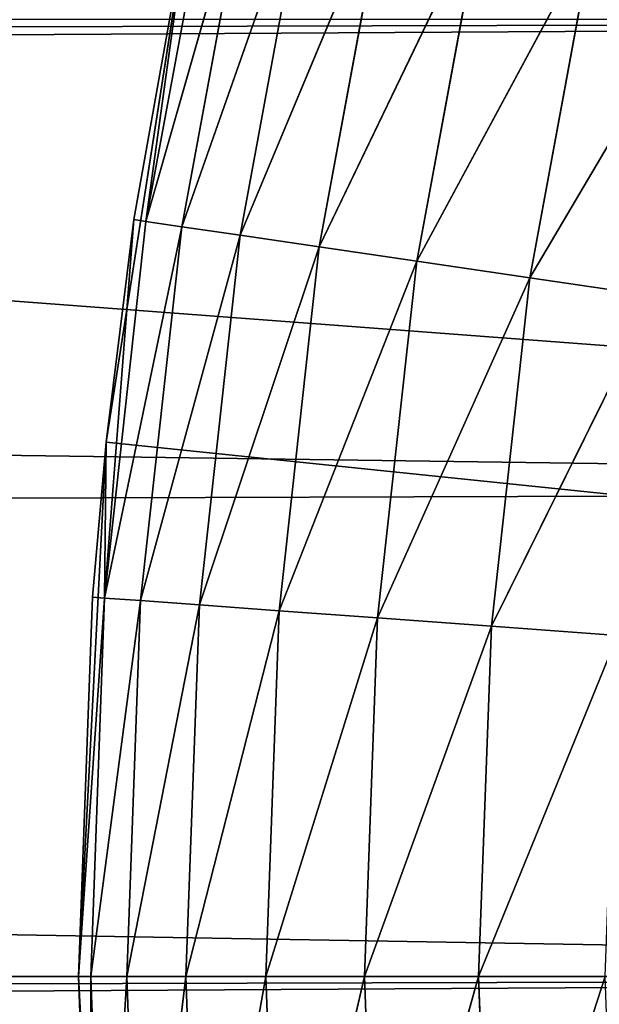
# Model space of a CAD drawing. Header units: centimetres. Extents: x 0.1 to 28.1, y 0.1 to 9.9.
# Tile 214 of 256: x 23.987 to 24.0594, y 8.0043 to 8.1274. Entities that reach past the tile are written whole.
import ezdxf

# ---------------------------------------------------------------- set-up
doc = ezdxf.new("R2010")
doc.units = ezdxf.units.CM
doc.header["$LTSCALE"] = 2.54
doc.layers.get('0').update_dxf_attribs({"true_color": 0xff5454})

# ---------------------------------------------------------------- blocks, each defined once
blk = doc.blocks.new('P__ka na papier toaletowy COVUU.STL')
at = {"color": 0}
for p, q in [((24.29969, 8.06855, 22.15), (0.64437, 9.85778, 22.15)), ((24.29969, 8.06855, 22.15), (0.64437, 9.85778, 22.15)), ((24.29437, 8.00778, 22.15), (3.64437, 8.35778, 22.15)), ((24.29437, 8.00778, 22.15), (3.64437, 8.35778, 22.15)), ((24.29969, 8.06855, 22.15), (3.64437, 8.35778, 22.15)), ((24.29969, 8.06855, 22.15), (3.64437, 8.35778, 22.15)), ((24.0028, 8.1022, 22.56736), (24.0114, 8.14878, 22.56736)), ((24.0028, 8.1022, 22.56736), (24.0114, 8.14878, 22.56736)), ((24.0028, 8.1022, 22.56736), (24.01581, 8.14779, 22.5842)), ((24.0028, 8.1022, 22.56736), (24.01581, 8.14779, 22.5842)), ((24.00726, 8.10154, 22.5842), (24.01581, 8.14779, 22.5842)), ((24.00726, 8.10154, 22.5842), (24.01581, 8.14779, 22.5842)), ((24.00726, 8.10154, 22.5842), (24.023, 8.14619, 22.6)), ((24.00726, 8.10154, 22.5842), (24.023, 8.14619, 22.6)), ((24.01455, 8.10047, 22.6), (24.023, 8.14619, 22.6)), ((24.01455, 8.10047, 22.6), (24.023, 8.14619, 22.6)), ((24.01455, 8.10047, 22.6), (24.03276, 8.14402, 22.61428)), ((24.01455, 8.10047, 22.6), (24.03276, 8.14402, 22.61428)), ((24.02444, 8.09901, 22.61428), (24.03276, 8.14402, 22.61428)), ((24.02444, 8.09901, 22.61428), (24.03276, 8.14402, 22.61428)), ((24.00811, 8.14073, 22.15), (23.99782, 8.07461, 22.15)), ((24.00811, 8.14073, 22.15), (23.99782, 8.07461, 22.15)), ((24.0013, 8.10242, 22.55), (24.00811, 8.14073, 22.15)), ((24.0013, 8.10242, 22.55), (24.00811, 8.14073, 22.15)), ((24.0013, 8.10242, 22.55), (24.00811, 8.14073, 22.55)), ((24.0013, 8.10242, 22.55), (24.00811, 8.14073, 22.55)), ((24.0028, 8.1022, 22.56736), (24.00811, 8.14073, 22.55)), ((24.0028, 8.1022, 22.56736), (24.00811, 8.14073, 22.55)), ((24.02444, 8.09901, 22.61428), (24.04479, 8.14134, 22.62661)), ((24.02444, 8.09901, 22.61428), (24.04479, 8.14134, 22.62661)), ((24.03664, 8.09722, 22.62661), (24.04479, 8.14134, 22.62661)), ((24.03664, 8.09722, 22.62661), (24.04479, 8.14134, 22.62661)), ((24.03664, 8.09722, 22.62661), (24.05872, 8.13823, 22.6366)), ((24.03664, 8.09722, 22.62661), (24.05872, 8.13823, 22.6366)), ((24.05076, 8.09514, 22.6366), (24.05872, 8.13823, 22.6366)), ((24.05076, 8.09514, 22.6366), (24.05872, 8.13823, 22.6366)), ((24.05076, 8.09514, 22.6366), (24.07415, 8.1348, 22.64397)), ((24.05076, 8.09514, 22.6366), (24.07415, 8.1348, 22.64397)), ((24.31548, 8.12748, 22.05), (3.98905, 8.06855, 22.05)), ((24.31548, 8.12748, 22.05), (3.98905, 8.06855, 22.05)), ((24.31548, 8.12748, 22.05), (3.99437, 8.00778, 22.05)), ((24.31548, 8.12748, 22.05), (3.99437, 8.00778, 22.05)), ((24.0013, 8.10242, 22.55), (23.99762, 8.05511, 22.56736)), ((24.0013, 8.10242, 22.55), (23.99762, 8.05511, 22.56736)), ((23.99782, 8.07461, 22.15), (24.0013, 8.10242, 22.55)), ((23.99782, 8.07461, 22.55), (24.0013, 8.10242, 22.55)), ((23.99782, 8.07461, 22.15), (24.0013, 8.10242, 22.55)), ((23.99782, 8.07461, 22.55), (24.0013, 8.10242, 22.55)), ((24.0013, 8.10242, 22.55), (24.0028, 8.1022, 22.56736)), ((24.0013, 8.10242, 22.55), (24.0028, 8.1022, 22.56736)), ((24.0028, 8.1022, 22.56736), (23.99762, 8.05511, 22.56736)), ((24.0028, 8.1022, 22.56736), (23.99762, 8.05511, 22.56736)), ((24.00726, 8.10154, 22.5842), (23.99762, 8.05511, 22.56736)), ((24.00726, 8.10154, 22.5842), (23.99762, 8.05511, 22.56736)), ((24.00726, 8.10154, 22.5842), (24.00212, 8.05478, 22.5842)), ((24.00726, 8.10154, 22.5842), (24.00212, 8.05478, 22.5842)), ((24.00726, 8.10154, 22.5842), (24.0028, 8.1022, 22.56736)), ((24.00726, 8.10154, 22.5842), (24.0028, 8.1022, 22.56736)), ((24.01455, 8.10047, 22.6), (24.00726, 8.10154, 22.5842)), ((24.01455, 8.10047, 22.6), (24.00726, 8.10154, 22.5842)), ((24.01455, 8.10047, 22.6), (24.00212, 8.05478, 22.5842)), ((24.01455, 8.10047, 22.6), (24.00212, 8.05478, 22.5842)), ((24.01455, 8.10047, 22.6), (24.00947, 8.05424, 22.6)), ((24.01455, 8.10047, 22.6), (24.00947, 8.05424, 22.6)), ((24.02444, 8.09901, 22.61428), (24.01455, 8.10047, 22.6)), ((24.02444, 8.09901, 22.61428), (24.01455, 8.10047, 22.6)), ((24.02444, 8.09901, 22.61428), (24.00947, 8.05424, 22.6)), ((24.02444, 8.09901, 22.61428), (24.00947, 8.05424, 22.6)), ((24.02444, 8.09901, 22.61428), (24.01944, 8.05351, 22.61428)), ((24.02444, 8.09901, 22.61428), (24.01944, 8.05351, 22.61428)), ((24.03664, 8.09722, 22.62661), (24.02444, 8.09901, 22.61428)), ((24.03664, 8.09722, 22.62661), (24.02444, 8.09901, 22.61428)), ((24.03664, 8.09722, 22.62661), (24.01944, 8.05351, 22.61428)), ((24.03664, 8.09722, 22.62661), (24.01944, 8.05351, 22.61428)), ((24.03664, 8.09722, 22.62661), (24.03173, 8.05262, 22.62661)), ((24.03664, 8.09722, 22.62661), (24.03173, 8.05262, 22.62661)), ((24.05076, 8.09514, 22.6366), (24.03664, 8.09722, 22.62661)), ((24.05076, 8.09514, 22.6366), (24.03664, 8.09722, 22.62661)), ((24.05076, 8.09514, 22.6366), (24.03173, 8.05262, 22.62661)), ((24.05076, 8.09514, 22.6366), (24.03173, 8.05262, 22.62661)), ((24.05076, 8.09514, 22.6366), (24.04597, 8.05157, 22.6366)), ((24.05076, 8.09514, 22.6366), (24.04597, 8.05157, 22.6366)), ((24.06639, 8.09284, 22.64397), (24.05076, 8.09514, 22.6366)), ((24.06639, 8.09284, 22.64397), (24.05076, 8.09514, 22.6366)), ((24.06639, 8.09284, 22.64397), (24.04597, 8.05157, 22.6366)), ((24.06639, 8.09284, 22.64397), (24.04597, 8.05157, 22.6366)), ((23.99782, 8.07461, 22.15), (23.99437, 8.00778, 22.15)), ((23.99782, 8.07461, 22.15), (23.99437, 8.00778, 22.15)), ((23.9961, 8.05522, 22.55), (23.99782, 8.07461, 22.15)), ((23.9961, 8.05522, 22.55), (23.99782, 8.07461, 22.15)), ((23.9961, 8.05522, 22.55), (23.99782, 8.07461, 22.55)), ((23.9961, 8.05522, 22.55), (23.99782, 8.07461, 22.55)), ((23.99782, 8.07461, 22.55), (23.99762, 8.05511, 22.56736)), ((23.99782, 8.07461, 22.55), (23.99762, 8.05511, 22.56736)), ((23.99782, 8.07461, 22.55), (23.99782, 8.07461, 22.15)), ((23.99782, 8.07461, 22.55), (23.99782, 8.07461, 22.15)), ((23.99782, 8.07461, 22.15), (24.64437, 8.00778, 22.15)), ((23.99782, 8.07461, 22.15), (24.64437, 8.00778, 22.15)), ((24.29969, 8.06855, 22.05), (3.99437, 8.00778, 22.05)), ((24.29969, 8.06855, 22.05), (3.99437, 8.00778, 22.05)), ((23.99437, 8.00778, 22.55), (23.9961, 8.05522, 22.55)), ((23.9961, 8.05522, 22.55), (23.99437, 8.00778, 22.15)), ((23.9961, 8.05522, 22.55), (23.99437, 8.00778, 22.15)), ((23.99437, 8.00778, 22.55), (23.9961, 8.05522, 22.55)), ((23.99762, 8.05511, 22.56736), (23.99437, 8.00778, 22.55)), ((23.99762, 8.05511, 22.56736), (23.99437, 8.00778, 22.55)), ((23.99762, 8.05511, 22.56736), (23.99589, 8.00778, 22.56736)), ((23.99762, 8.05511, 22.56736), (23.99589, 8.00778, 22.56736)), ((24.00212, 8.05478, 22.5842), (23.99589, 8.00778, 22.56736)), ((24.00212, 8.05478, 22.5842), (23.99589, 8.00778, 22.56736)), ((23.99762, 8.05511, 22.56736), (23.9961, 8.05522, 22.55)), ((23.99762, 8.05511, 22.56736), (23.9961, 8.05522, 22.55)), ((23.99762, 8.05511, 22.56736), (24.00212, 8.05478, 22.5842)), ((23.99762, 8.05511, 22.56736), (24.00212, 8.05478, 22.5842)), ((24.00212, 8.05478, 22.5842), (24.0004, 8.00778, 22.5842)), ((24.00212, 8.05478, 22.5842), (24.0004, 8.00778, 22.5842)), ((24.00212, 8.05478, 22.5842), (24.00947, 8.05424, 22.6)), ((24.00212, 8.05478, 22.5842), (24.00947, 8.05424, 22.6)), ((24.00947, 8.05424, 22.6), (24.0004, 8.00778, 22.5842)), ((24.00947, 8.05424, 22.6), (24.0004, 8.00778, 22.5842)), ((24.00947, 8.05424, 22.6), (24.00777, 8.00778, 22.6)), ((24.00947, 8.05424, 22.6), (24.00777, 8.00778, 22.6)), ((24.01944, 8.05351, 22.61428), (24.00777, 8.00778, 22.6)), ((24.01944, 8.05351, 22.61428), (24.00777, 8.00778, 22.6)), ((24.00947, 8.05424, 22.6), (24.01944, 8.05351, 22.61428)), ((24.00947, 8.05424, 22.6), (24.01944, 8.05351, 22.61428)), ((24.01944, 8.05351, 22.61428), (24.01777, 8.00778, 22.61428)), ((24.01944, 8.05351, 22.61428), (24.01777, 8.00778, 22.61428)), ((24.01944, 8.05351, 22.61428), (24.03173, 8.05262, 22.62661)), ((24.01944, 8.05351, 22.61428), (24.03173, 8.05262, 22.62661)), ((24.03173, 8.05262, 22.62661), (24.01777, 8.00778, 22.61428)), ((24.03173, 8.05262, 22.62661), (24.01777, 8.00778, 22.61428)), ((24.03173, 8.05262, 22.62661), (24.03009, 8.00778, 22.62661)), ((24.03173, 8.05262, 22.62661), (24.03009, 8.00778, 22.62661)), ((24.03173, 8.05262, 22.62661), (24.04597, 8.05157, 22.6366)), ((24.03173, 8.05262, 22.62661), (24.04597, 8.05157, 22.6366)), ((24.04597, 8.05157, 22.6366), (24.03009, 8.00778, 22.62661)), ((24.04597, 8.05157, 22.6366), (24.03009, 8.00778, 22.62661)), ((24.04597, 8.05157, 22.6366), (24.04437, 8.00778, 22.6366)), ((24.04597, 8.05157, 22.6366), (24.04437, 8.00778, 22.6366)), ((24.04597, 8.05157, 22.6366), (24.06173, 8.05042, 22.64397)), ((24.04597, 8.05157, 22.6366), (24.06173, 8.05042, 22.64397)), ((24.06173, 8.05042, 22.64397), (24.04437, 8.00778, 22.6366)), ((24.06173, 8.05042, 22.64397), (24.04437, 8.00778, 22.6366)), ((24.29437, 8.00778, 22.05), (3.97326, 7.88807, 22.05)), ((24.29437, 8.00778, 22.05), (3.97326, 7.88807, 22.05)), ((24.29437, 8.00778, 22.05), (3.98905, 7.947, 22.05)), ((24.29437, 8.00778, 22.05), (3.98905, 7.947, 22.05)), ((3.99437, 8.00778, 22.05), (24.29437, 8.00778, 22.05)), ((3.99437, 8.00778, 22.05), (24.29437, 8.00778, 22.05)), ((23.99437, 8.00778, 22.15), (23.99782, 7.94094, 22.15)), ((23.9961, 7.96033, 22.55), (23.99437, 8.00778, 22.15)), ((23.9961, 7.96033, 22.55), (23.99437, 8.00778, 22.55)), ((23.99437, 8.00778, 22.55), (23.99437, 8.00778, 22.15)), ((23.9961, 7.96033, 22.55), (23.99437, 8.00778, 22.15)), ((23.99437, 8.00778, 22.55), (23.99437, 8.00778, 22.15)), ((24.64437, 8.00778, 22.15), (23.99437, 8.00778, 22.15)), ((23.99437, 8.00778, 22.15), (23.99782, 7.94094, 22.15)), ((24.64437, 8.00778, 22.15), (23.99437, 8.00778, 22.15)), ((23.99589, 8.00778, 22.56736), (23.99437, 8.00778, 22.55)), ((23.9961, 7.96033, 22.55), (23.99437, 8.00778, 22.55)), ((23.99589, 8.00778, 22.56736), (23.99437, 8.00778, 22.55)), ((24.0004, 8.00778, 22.5842), (23.99589, 8.00778, 22.56736)), ((23.99589, 8.00778, 22.56736), (23.99762, 7.96044, 22.56736)), ((23.99589, 8.00778, 22.56736), (23.99762, 7.96044, 22.56736)), ((23.99589, 8.00778, 22.56736), (23.9961, 7.96033, 22.55)), ((23.99589, 8.00778, 22.56736), (23.9961, 7.96033, 22.55)), ((24.0004, 8.00778, 22.5842), (23.99589, 8.00778, 22.56736)), ((24.0004, 8.00778, 22.5842), (23.99762, 7.96044, 22.56736)), ((24.0004, 8.00778, 22.5842), (23.99762, 7.96044, 22.56736)), ((24.00777, 8.00778, 22.6), (24.0004, 8.00778, 22.5842)), ((24.0004, 8.00778, 22.5842), (24.00212, 7.96077, 22.5842)), ((24.0004, 8.00778, 22.5842), (24.00212, 7.96077, 22.5842)), ((24.00777, 8.00778, 22.6), (24.0004, 8.00778, 22.5842)), ((24.00777, 8.00778, 22.6), (24.00212, 7.96077, 22.5842)), ((24.00777, 8.00778, 22.6), (24.00212, 7.96077, 22.5842)), ((24.01777, 8.00778, 22.61428), (24.00777, 8.00778, 22.6)), ((24.00777, 8.00778, 22.6), (24.00947, 7.96131, 22.6)), ((24.00777, 8.00778, 22.6), (24.00947, 7.96131, 22.6)), ((24.01777, 8.00778, 22.61428), (24.00777, 8.00778, 22.6)), ((24.01777, 8.00778, 22.61428), (24.00947, 7.96131, 22.6)), ((24.01777, 8.00778, 22.61428), (24.00947, 7.96131, 22.6)), ((24.03009, 8.00778, 22.62661), (24.01777, 8.00778, 22.61428)), ((24.01777, 8.00778, 22.61428), (24.01944, 7.96204, 22.61428)), ((24.01777, 8.00778, 22.61428), (24.01944, 7.96204, 22.61428)), ((24.03009, 8.00778, 22.62661), (24.01777, 8.00778, 22.61428)), ((24.03009, 8.00778, 22.62661), (24.01944, 7.96204, 22.61428)), ((24.03009, 8.00778, 22.62661), (24.01944, 7.96204, 22.61428)), ((24.04437, 8.00778, 22.6366), (24.03009, 8.00778, 22.62661)), ((24.03009, 8.00778, 22.62661), (24.03173, 7.96294, 22.62661)), ((24.03009, 8.00778, 22.62661), (24.03173, 7.96294, 22.62661)), ((24.04437, 8.00778, 22.6366), (24.03009, 8.00778, 22.62661)), ((24.04437, 8.00778, 22.6366), (24.03173, 7.96294, 22.62661)), ((24.04437, 8.00778, 22.6366), (24.03173, 7.96294, 22.62661)), ((24.06017, 8.00778, 22.64397), (24.04437, 8.00778, 22.6366)), ((24.04437, 8.00778, 22.6366), (24.04597, 7.96398, 22.6366)), ((24.04437, 8.00778, 22.6366), (24.04597, 7.96398, 22.6366)), ((24.06017, 8.00778, 22.64397), (24.04437, 8.00778, 22.6366)), ((24.06017, 8.00778, 22.64397), (24.04597, 7.96398, 22.6366)), ((24.06017, 8.00778, 22.64397), (24.04597, 7.96398, 22.6366))]:
    blk.add_line(p, q, dxfattribs=at)
mesh = blk.add_polyface(dxfattribs=at)
corners = [(24.29969, 8.06855, 22.15), (0.64437, 9.85778, 22.15), (3.64437, 8.35778, 22.15)]
mesh.append_faces([[corners[k] for k in face] for face in [(0, 1, 2)]], dxfattribs={"color": 0})
mesh = blk.add_polyface(dxfattribs=at)
corners = [(24.31548, 8.12748, 22.15), (0.64437, 9.85778, 22.15), (24.29969, 8.06855, 22.15)]
mesh.append_faces([[corners[k] for k in face] for face in [(0, 1, 2)]], dxfattribs={"color": 0})
mesh = blk.add_polyface(dxfattribs=at)
corners = [(27.64437, 0.05778, 34.05), (0.64437, 9.85778, 34.05), (27.64437, 9.85778, 34.05)]
mesh.append_faces([[corners[k] for k in face] for face in [(0, 1, 2)]], dxfattribs={"color": 0})
mesh = blk.add_polyface(dxfattribs=at)
corners = [(27.64437, 0.05778, 34.05), (0.64437, 0.05778, 34.05), (0.64437, 9.85778, 34.05)]
mesh.append_faces([[corners[k] for k in face] for face in [(0, 1, 2)]], dxfattribs={"color": 0})
mesh = blk.add_polyface(dxfattribs=at)
corners = [(27.64437, 9.85778, 34.25), (0.64437, 0.05778, 34.25), (27.64437, 0.05778, 34.25)]
mesh.append_faces([[corners[k] for k in face] for face in [(0, 1, 2)]], dxfattribs={"color": 0})
mesh = blk.add_polyface(dxfattribs=at)
corners = [(27.64437, 9.85778, 34.25), (0.64437, 9.85778, 34.25), (0.64437, 0.05778, 34.25)]
mesh.append_faces([[corners[k] for k in face] for face in [(0, 1, 2)]], dxfattribs={"color": 0})
mesh = blk.add_polyface(dxfattribs=at)
corners = [(24.31548, 7.88807, 22.15), (24.29969, 7.947, 22.15), (3.64437, 8.35778, 22.15)]
mesh.append_faces([[corners[k] for k in face] for face in [(0, 1, 2)]], dxfattribs={"color": 0})
mesh = blk.add_polyface(dxfattribs=at)
corners = [(24.31548, 7.88807, 22.15), (3.64437, 8.35778, 22.15), (3.70515, 8.35246, 22.15)]
mesh.append_faces([[corners[k] for k in face] for face in [(0, 1, 2)]], dxfattribs={"color": 0})
mesh = blk.add_polyface(dxfattribs=at)
corners = [(24.29969, 7.947, 22.15), (24.29437, 8.00778, 22.15), (3.64437, 8.35778, 22.15)]
mesh.append_faces([[corners[k] for k in face] for face in [(0, 1, 2)]], dxfattribs={"color": 0})
mesh = blk.add_polyface(dxfattribs=at)
corners = [(24.29969, 8.06855, 22.15), (3.64437, 8.35778, 22.15), (24.29437, 8.00778, 22.15)]
mesh.append_faces([[corners[k] for k in face] for face in [(0, 1, 2)]], dxfattribs={"color": 0})
mesh = blk.add_polyface(dxfattribs=at)
corners = [(24.31548, 7.88807, 22.15), (3.70515, 8.35246, 22.15), (3.76408, 8.33667, 22.15)]
mesh.append_faces([[corners[k] for k in face] for face in [(0, 1, 2)]], dxfattribs={"color": 0})
mesh = blk.add_polyface(dxfattribs=at)
corners = [(24.31548, 7.88807, 22.15), (3.76408, 8.33667, 22.15), (3.81937, 8.31088, 22.15)]
mesh.append_faces([[corners[k] for k in face] for face in [(0, 1, 2)]], dxfattribs={"color": 0})
mesh = blk.add_polyface(dxfattribs=at)
corners = [(24.64437, 8.00778, 22.15), (24.04877, 8.26807, 22.15), (24.07868, 8.32793, 22.15)]
mesh.append_faces([[corners[k] for k in face] for face in [(0, 1, 2)]], dxfattribs={"color": 0})
mesh = blk.add_polyface(dxfattribs=at)
corners = [(24.31548, 7.88807, 22.15), (3.81937, 8.31088, 22.15), (3.86935, 8.27589, 22.15)]
mesh.append_faces([[corners[k] for k in face] for face in [(0, 1, 2)]], dxfattribs={"color": 0})
mesh = blk.add_polyface(dxfattribs=at)
corners = [(24.31548, 7.88807, 22.15), (3.86935, 8.27589, 22.15), (3.91249, 8.23275, 22.15)]
mesh.append_faces([[corners[k] for k in face] for face in [(0, 1, 2)]], dxfattribs={"color": 0})
mesh = blk.add_polyface(dxfattribs=at)
corners = [(24.64437, 8.00778, 22.15), (24.02516, 8.20545, 22.15), (24.04877, 8.26807, 22.15)]
mesh.append_faces([[corners[k] for k in face] for face in [(0, 1, 2)]], dxfattribs={"color": 0})
mesh = blk.add_polyface(dxfattribs=at)
corners = [(24.31548, 7.88807, 22.15), (3.91249, 8.23275, 22.15), (3.94748, 8.18278, 22.15)]
mesh.append_faces([[corners[k] for k in face] for face in [(0, 1, 2)]], dxfattribs={"color": 0})
mesh = blk.add_polyface(dxfattribs=at)
corners = [(24.64437, 8.00778, 22.15), (24.00811, 8.14073, 22.15), (24.02516, 8.20545, 22.15)]
mesh.append_faces([[corners[k] for k in face] for face in [(0, 1, 2)]], dxfattribs={"color": 0})
mesh = blk.add_polyface(dxfattribs=at)
corners = [(24.31548, 7.88807, 22.15), (3.94748, 8.18278, 22.15), (3.97326, 8.12748, 22.15)]
mesh.append_faces([[corners[k] for k in face] for face in [(0, 1, 2)]], dxfattribs={"color": 0})
mesh = blk.add_polyface(dxfattribs=at)
corners = [(24.0114, 8.14878, 22.56736), (24.00811, 8.14073, 22.55), (24.0028, 8.1022, 22.56736)]
mesh.append_faces([[corners[k] for k in face] for face in [(0, 1, 2)]], dxfattribs={"color": 0})
mesh = blk.add_polyface(dxfattribs=at)
corners = [(24.0114, 8.14878, 22.56736), (24.0028, 8.1022, 22.56736), (24.01581, 8.14779, 22.5842)]
mesh.append_faces([[corners[k] for k in face] for face in [(0, 1, 2)]], dxfattribs={"color": 0})
mesh = blk.add_polyface(dxfattribs=at)
corners = [(24.01581, 8.14779, 22.5842), (24.0028, 8.1022, 22.56736), (24.00726, 8.10154, 22.5842)]
mesh.append_faces([[corners[k] for k in face] for face in [(0, 1, 2)]], dxfattribs={"color": 0})
mesh = blk.add_polyface(dxfattribs=at)
corners = [(24.01581, 8.14779, 22.5842), (24.00726, 8.10154, 22.5842), (24.023, 8.14619, 22.6)]
mesh.append_faces([[corners[k] for k in face] for face in [(0, 1, 2)]], dxfattribs={"color": 0})
mesh = blk.add_polyface(dxfattribs=at)
corners = [(24.023, 8.14619, 22.6), (24.00726, 8.10154, 22.5842), (24.01455, 8.10047, 22.6)]
mesh.append_faces([[corners[k] for k in face] for face in [(0, 1, 2)]], dxfattribs={"color": 0})
mesh = blk.add_polyface(dxfattribs=at)
corners = [(24.023, 8.14619, 22.6), (24.01455, 8.10047, 22.6), (24.03276, 8.14402, 22.61428)]
mesh.append_faces([[corners[k] for k in face] for face in [(0, 1, 2)]], dxfattribs={"color": 0})
mesh = blk.add_polyface(dxfattribs=at)
corners = [(24.03276, 8.14402, 22.61428), (24.01455, 8.10047, 22.6), (24.02444, 8.09901, 22.61428)]
mesh.append_faces([[corners[k] for k in face] for face in [(0, 1, 2)]], dxfattribs={"color": 0})
mesh = blk.add_polyface(dxfattribs=at)
corners = [(24.04479, 8.14134, 22.62661), (24.03276, 8.14402, 22.61428), (24.02444, 8.09901, 22.61428)]
mesh.append_faces([[corners[k] for k in face] for face in [(0, 1, 2)]], dxfattribs={"color": 0})
mesh = blk.add_polyface(dxfattribs=at)
corners = [(24.00811, 8.14073, 22.15), (23.99782, 8.07461, 22.15), (24.0013, 8.10242, 22.55)]
mesh.append_faces([[corners[k] for k in face] for face in [(0, 1, 2)]], dxfattribs={"color": 0})
mesh = blk.add_polyface(dxfattribs=at)
corners = [(24.64437, 8.00778, 22.15), (23.99782, 8.07461, 22.15), (24.00811, 8.14073, 22.15)]
mesh.append_faces([[corners[k] for k in face] for face in [(0, 1, 2)]], dxfattribs={"color": 0})
mesh = blk.add_polyface(dxfattribs=at)
corners = [(24.00811, 8.14073, 22.15), (24.0013, 8.10242, 22.55), (24.00811, 8.14073, 22.55)]
mesh.append_faces([[corners[k] for k in face] for face in [(0, 1, 2)]], dxfattribs={"color": 0})
mesh = blk.add_polyface(dxfattribs=at)
corners = [(24.00811, 8.14073, 22.55), (24.0013, 8.10242, 22.55), (24.0028, 8.1022, 22.56736)]
mesh.append_faces([[corners[k] for k in face] for face in [(0, 1, 2)]], dxfattribs={"color": 0})
mesh = blk.add_polyface(dxfattribs=at)
corners = [(24.04479, 8.14134, 22.62661), (24.02444, 8.09901, 22.61428), (24.03664, 8.09722, 22.62661)]
mesh.append_faces([[corners[k] for k in face] for face in [(0, 1, 2)]], dxfattribs={"color": 0})
mesh = blk.add_polyface(dxfattribs=at)
corners = [(24.05872, 8.13823, 22.6366), (24.04479, 8.14134, 22.62661), (24.03664, 8.09722, 22.62661)]
mesh.append_faces([[corners[k] for k in face] for face in [(0, 1, 2)]], dxfattribs={"color": 0})
mesh = blk.add_polyface(dxfattribs=at)
corners = [(24.05872, 8.13823, 22.6366), (24.03664, 8.09722, 22.62661), (24.05076, 8.09514, 22.6366)]
mesh.append_faces([[corners[k] for k in face] for face in [(0, 1, 2)]], dxfattribs={"color": 0})
mesh = blk.add_polyface(dxfattribs=at)
corners = [(24.07415, 8.1348, 22.64397), (24.05872, 8.13823, 22.6366), (24.05076, 8.09514, 22.6366)]
mesh.append_faces([[corners[k] for k in face] for face in [(0, 1, 2)]], dxfattribs={"color": 0})
mesh = blk.add_polyface(dxfattribs=at)
corners = [(24.07415, 8.1348, 22.64397), (24.05076, 8.09514, 22.6366), (24.06639, 8.09284, 22.64397)]
mesh.append_faces([[corners[k] for k in face] for face in [(0, 1, 2)]], dxfattribs={"color": 0})
mesh = blk.add_polyface(dxfattribs=at)
corners = [(24.31548, 8.12748, 22.05), (3.98905, 8.06855, 22.05), (3.97326, 8.12748, 22.05)]
mesh.append_faces([[corners[k] for k in face] for face in [(0, 1, 2)]], dxfattribs={"color": 0})
mesh = blk.add_polyface(dxfattribs=at)
corners = [(24.4194, 7.73966, 22.15), (24.37626, 7.7828, 22.15), (3.97326, 8.12748, 22.15)]
mesh.append_faces([[corners[k] for k in face] for face in [(0, 1, 2)]], dxfattribs={"color": 0})
mesh = blk.add_polyface(dxfattribs=at)
corners = [(24.46937, 7.70467, 22.15), (24.4194, 7.73966, 22.15), (3.97326, 8.12748, 22.15)]
mesh.append_faces([[corners[k] for k in face] for face in [(0, 1, 2)]], dxfattribs={"color": 0})
mesh = blk.add_polyface(dxfattribs=at)
corners = [(24.34126, 7.83278, 22.15), (24.31548, 7.88807, 22.15), (3.97326, 8.12748, 22.15)]
mesh.append_faces([[corners[k] for k in face] for face in [(0, 1, 2)]], dxfattribs={"color": 0})
mesh = blk.add_polyface(dxfattribs=at)
corners = [(24.37626, 7.7828, 22.15), (24.34126, 7.83278, 22.15), (3.97326, 8.12748, 22.15)]
mesh.append_faces([[corners[k] for k in face] for face in [(0, 1, 2)]], dxfattribs={"color": 0})
mesh = blk.add_polyface(dxfattribs=at)
corners = [(24.58359, 7.66309, 22.15), (3.97326, 8.12748, 22.15), (3.98905, 8.06855, 22.15)]
mesh.append_faces([[corners[k] for k in face] for face in [(0, 1, 2)]], dxfattribs={"color": 0})
mesh = blk.add_polyface(dxfattribs=at)
corners = [(24.58359, 7.66309, 22.15), (24.52466, 7.67888, 22.15), (3.97326, 8.12748, 22.15)]
mesh.append_faces([[corners[k] for k in face] for face in [(0, 1, 2)]], dxfattribs={"color": 0})
mesh = blk.add_polyface(dxfattribs=at)
corners = [(24.52466, 7.67888, 22.15), (24.46937, 7.70467, 22.15), (3.97326, 8.12748, 22.15)]
mesh.append_faces([[corners[k] for k in face] for face in [(0, 1, 2)]], dxfattribs={"color": 0})
mesh = blk.add_polyface(dxfattribs=at)
corners = [(24.31548, 8.12748, 22.05), (3.99437, 8.00778, 22.05), (3.98905, 8.06855, 22.05)]
mesh.append_faces([[corners[k] for k in face] for face in [(0, 1, 2)]], dxfattribs={"color": 0})
mesh = blk.add_polyface(dxfattribs=at)
corners = [(24.31548, 8.12748, 22.05), (24.29969, 8.06855, 22.05), (3.99437, 8.00778, 22.05)]
mesh.append_faces([[corners[k] for k in face] for face in [(0, 1, 2)]], dxfattribs={"color": 0})
mesh = blk.add_polyface(dxfattribs=at)
corners = [(24.0013, 8.10242, 22.55), (23.99762, 8.05511, 22.56736), (24.0028, 8.1022, 22.56736)]
mesh.append_faces([[corners[k] for k in face] for face in [(0, 1, 2)]], dxfattribs={"color": 0})
mesh = blk.add_polyface(dxfattribs=at)
corners = [(24.0013, 8.10242, 22.55), (23.99782, 8.07461, 22.55), (23.99762, 8.05511, 22.56736)]
mesh.append_faces([[corners[k] for k in face] for face in [(0, 1, 2)]], dxfattribs={"color": 0})
mesh = blk.add_polyface(dxfattribs=at)
corners = [(24.0013, 8.10242, 22.55), (23.99782, 8.07461, 22.15), (23.99782, 8.07461, 22.55)]
mesh.append_faces([[corners[k] for k in face] for face in [(0, 1, 2)]], dxfattribs={"color": 0})
mesh = blk.add_polyface(dxfattribs=at)
corners = [(24.0028, 8.1022, 22.56736), (23.99762, 8.05511, 22.56736), (24.00726, 8.10154, 22.5842)]
mesh.append_faces([[corners[k] for k in face] for face in [(0, 1, 2)]], dxfattribs={"color": 0})
mesh = blk.add_polyface(dxfattribs=at)
corners = [(24.00726, 8.10154, 22.5842), (23.99762, 8.05511, 22.56736), (24.00212, 8.05478, 22.5842)]
mesh.append_faces([[corners[k] for k in face] for face in [(0, 1, 2)]], dxfattribs={"color": 0})
mesh = blk.add_polyface(dxfattribs=at)
corners = [(24.00726, 8.10154, 22.5842), (24.00212, 8.05478, 22.5842), (24.01455, 8.10047, 22.6)]
mesh.append_faces([[corners[k] for k in face] for face in [(0, 1, 2)]], dxfattribs={"color": 0})
mesh = blk.add_polyface(dxfattribs=at)
corners = [(24.01455, 8.10047, 22.6), (24.00212, 8.05478, 22.5842), (24.00947, 8.05424, 22.6)]
mesh.append_faces([[corners[k] for k in face] for face in [(0, 1, 2)]], dxfattribs={"color": 0})
mesh = blk.add_polyface(dxfattribs=at)
corners = [(24.01455, 8.10047, 22.6), (24.00947, 8.05424, 22.6), (24.02444, 8.09901, 22.61428)]
mesh.append_faces([[corners[k] for k in face] for face in [(0, 1, 2)]], dxfattribs={"color": 0})
mesh = blk.add_polyface(dxfattribs=at)
corners = [(24.02444, 8.09901, 22.61428), (24.00947, 8.05424, 22.6), (24.01944, 8.05351, 22.61428)]
mesh.append_faces([[corners[k] for k in face] for face in [(0, 1, 2)]], dxfattribs={"color": 0})
mesh = blk.add_polyface(dxfattribs=at)
corners = [(24.03664, 8.09722, 22.62661), (24.02444, 8.09901, 22.61428), (24.01944, 8.05351, 22.61428)]
mesh.append_faces([[corners[k] for k in face] for face in [(0, 1, 2)]], dxfattribs={"color": 0})
mesh = blk.add_polyface(dxfattribs=at)
corners = [(24.03664, 8.09722, 22.62661), (24.01944, 8.05351, 22.61428), (24.03173, 8.05262, 22.62661)]
mesh.append_faces([[corners[k] for k in face] for face in [(0, 1, 2)]], dxfattribs={"color": 0})
mesh = blk.add_polyface(dxfattribs=at)
corners = [(24.05076, 8.09514, 22.6366), (24.03664, 8.09722, 22.62661), (24.03173, 8.05262, 22.62661)]
mesh.append_faces([[corners[k] for k in face] for face in [(0, 1, 2)]], dxfattribs={"color": 0})
mesh = blk.add_polyface(dxfattribs=at)
corners = [(24.05076, 8.09514, 22.6366), (24.03173, 8.05262, 22.62661), (24.04597, 8.05157, 22.6366)]
mesh.append_faces([[corners[k] for k in face] for face in [(0, 1, 2)]], dxfattribs={"color": 0})
mesh = blk.add_polyface(dxfattribs=at)
corners = [(24.06639, 8.09284, 22.64397), (24.05076, 8.09514, 22.6366), (24.04597, 8.05157, 22.6366)]
mesh.append_faces([[corners[k] for k in face] for face in [(0, 1, 2)]], dxfattribs={"color": 0})
mesh = blk.add_polyface(dxfattribs=at)
corners = [(24.06639, 8.09284, 22.64397), (24.04597, 8.05157, 22.6366), (24.06173, 8.05042, 22.64397)]
mesh.append_faces([[corners[k] for k in face] for face in [(0, 1, 2)]], dxfattribs={"color": 0})
mesh = blk.add_polyface(dxfattribs=at)
corners = [(23.99782, 8.07461, 22.15), (23.99437, 8.00778, 22.15), (23.9961, 8.05522, 22.55)]
mesh.append_faces([[corners[k] for k in face] for face in [(0, 1, 2)]], dxfattribs={"color": 0})
mesh = blk.add_polyface(dxfattribs=at)
corners = [(24.64437, 8.00778, 22.15), (23.99437, 8.00778, 22.15), (23.99782, 8.07461, 22.15)]
mesh.append_faces([[corners[k] for k in face] for face in [(0, 1, 2)]], dxfattribs={"color": 0})
mesh = blk.add_polyface(dxfattribs=at)
corners = [(23.99782, 8.07461, 22.15), (23.9961, 8.05522, 22.55), (23.99782, 8.07461, 22.55)]
mesh.append_faces([[corners[k] for k in face] for face in [(0, 1, 2)]], dxfattribs={"color": 0})
mesh = blk.add_polyface(dxfattribs=at)
corners = [(23.99782, 8.07461, 22.55), (23.9961, 8.05522, 22.55), (23.99762, 8.05511, 22.56736)]
mesh.append_faces([[corners[k] for k in face] for face in [(0, 1, 2)]], dxfattribs={"color": 0})
mesh = blk.add_polyface(dxfattribs=at)
corners = [(24.64437, 7.65778, 22.15), (24.58359, 7.66309, 22.15), (3.98905, 8.06855, 22.15)]
mesh.append_faces([[corners[k] for k in face] for face in [(0, 1, 2)]], dxfattribs={"color": 0})
mesh = blk.add_polyface(dxfattribs=at)
corners = [(24.64437, 7.65778, 22.15), (3.98905, 8.06855, 22.15), (3.99437, 8.00778, 22.15)]
mesh.append_faces([[corners[k] for k in face] for face in [(0, 1, 2)]], dxfattribs={"color": 0})
mesh = blk.add_polyface(dxfattribs=at)
corners = [(24.29969, 8.06855, 22.05), (24.29437, 8.00778, 22.05), (3.99437, 8.00778, 22.05)]
mesh.append_faces([[corners[k] for k in face] for face in [(0, 1, 2)]], dxfattribs={"color": 0})
mesh = blk.add_polyface(dxfattribs=at)
corners = [(23.9961, 8.05522, 22.55), (23.99437, 8.00778, 22.15), (23.99437, 8.00778, 22.55)]
mesh.append_faces([[corners[k] for k in face] for face in [(0, 1, 2)]], dxfattribs={"color": 0})
mesh = blk.add_polyface(dxfattribs=at)
corners = [(23.9961, 8.05522, 22.55), (23.99437, 8.00778, 22.55), (23.99762, 8.05511, 22.56736)]
mesh.append_faces([[corners[k] for k in face] for face in [(0, 1, 2)]], dxfattribs={"color": 0})
mesh = blk.add_polyface(dxfattribs=at)
corners = [(23.99762, 8.05511, 22.56736), (23.99437, 8.00778, 22.55), (23.99589, 8.00778, 22.56736)]
mesh.append_faces([[corners[k] for k in face] for face in [(0, 1, 2)]], dxfattribs={"color": 0})
mesh = blk.add_polyface(dxfattribs=at)
corners = [(23.99762, 8.05511, 22.56736), (23.99589, 8.00778, 22.56736), (24.00212, 8.05478, 22.5842)]
mesh.append_faces([[corners[k] for k in face] for face in [(0, 1, 2)]], dxfattribs={"color": 0})
mesh = blk.add_polyface(dxfattribs=at)
corners = [(24.00212, 8.05478, 22.5842), (23.99589, 8.00778, 22.56736), (24.0004, 8.00778, 22.5842)]
mesh.append_faces([[corners[k] for k in face] for face in [(0, 1, 2)]], dxfattribs={"color": 0})
mesh = blk.add_polyface(dxfattribs=at)
corners = [(24.00212, 8.05478, 22.5842), (24.0004, 8.00778, 22.5842), (24.00947, 8.05424, 22.6)]
mesh.append_faces([[corners[k] for k in face] for face in [(0, 1, 2)]], dxfattribs={"color": 0})
mesh = blk.add_polyface(dxfattribs=at)
corners = [(24.00947, 8.05424, 22.6), (24.0004, 8.00778, 22.5842), (24.00777, 8.00778, 22.6)]
mesh.append_faces([[corners[k] for k in face] for face in [(0, 1, 2)]], dxfattribs={"color": 0})
mesh = blk.add_polyface(dxfattribs=at)
corners = [(24.00947, 8.05424, 22.6), (24.00777, 8.00778, 22.6), (24.01944, 8.05351, 22.61428)]
mesh.append_faces([[corners[k] for k in face] for face in [(0, 1, 2)]], dxfattribs={"color": 0})
mesh = blk.add_polyface(dxfattribs=at)
corners = [(24.01944, 8.05351, 22.61428), (24.00777, 8.00778, 22.6), (24.01777, 8.00778, 22.61428)]
mesh.append_faces([[corners[k] for k in face] for face in [(0, 1, 2)]], dxfattribs={"color": 0})
mesh = blk.add_polyface(dxfattribs=at)
corners = [(24.01944, 8.05351, 22.61428), (24.01777, 8.00778, 22.61428), (24.03173, 8.05262, 22.62661)]
mesh.append_faces([[corners[k] for k in face] for face in [(0, 1, 2)]], dxfattribs={"color": 0})
mesh = blk.add_polyface(dxfattribs=at)
corners = [(24.03173, 8.05262, 22.62661), (24.01777, 8.00778, 22.61428), (24.03009, 8.00778, 22.62661)]
mesh.append_faces([[corners[k] for k in face] for face in [(0, 1, 2)]], dxfattribs={"color": 0})
mesh = blk.add_polyface(dxfattribs=at)
corners = [(24.04597, 8.05157, 22.6366), (24.03173, 8.05262, 22.62661), (24.03009, 8.00778, 22.62661)]
mesh.append_faces([[corners[k] for k in face] for face in [(0, 1, 2)]], dxfattribs={"color": 0})
mesh = blk.add_polyface(dxfattribs=at)
corners = [(24.04597, 8.05157, 22.6366), (24.03009, 8.00778, 22.62661), (24.04437, 8.00778, 22.6366)]
mesh.append_faces([[corners[k] for k in face] for face in [(0, 1, 2)]], dxfattribs={"color": 0})
mesh = blk.add_polyface(dxfattribs=at)
corners = [(24.06173, 8.05042, 22.64397), (24.04597, 8.05157, 22.6366), (24.04437, 8.00778, 22.6366)]
mesh.append_faces([[corners[k] for k in face] for face in [(0, 1, 2)]], dxfattribs={"color": 0})
mesh = blk.add_polyface(dxfattribs=at)
corners = [(24.06173, 8.05042, 22.64397), (24.04437, 8.00778, 22.6366), (24.06017, 8.00778, 22.64397)]
mesh.append_faces([[corners[k] for k in face] for face in [(0, 1, 2)]], dxfattribs={"color": 0})
mesh = blk.add_polyface(dxfattribs=at)
corners = [(24.29437, 8.00778, 22.05), (3.97326, 7.88807, 22.05), (3.98905, 7.947, 22.05)]
mesh.append_faces([[corners[k] for k in face] for face in [(0, 1, 2)]], dxfattribs={"color": 0})
mesh = blk.add_polyface(dxfattribs=at)
corners = [(24.29969, 7.947, 22.05), (3.97326, 7.88807, 22.05), (24.29437, 8.00778, 22.05)]
mesh.append_faces([[corners[k] for k in face] for face in [(0, 1, 2)]], dxfattribs={"color": 0})
mesh = blk.add_polyface(dxfattribs=at)
corners = [(24.29437, 8.00778, 22.05), (3.98905, 7.947, 22.05), (3.99437, 8.00778, 22.05)]
mesh.append_faces([[corners[k] for k in face] for face in [(0, 1, 2)]], dxfattribs={"color": 0})
mesh = blk.add_polyface(dxfattribs=at)
corners = [(24.64437, 7.65778, 22.15), (3.99437, 8.00778, 22.15), (3.98905, 7.947, 22.15)]
mesh.append_faces([[corners[k] for k in face] for face in [(0, 1, 2)]], dxfattribs={"color": 0})
mesh = blk.add_polyface(dxfattribs=at)
corners = [(23.99437, 8.00778, 22.15), (23.99782, 7.94094, 22.15), (23.9961, 7.96033, 22.55)]
mesh.append_faces([[corners[k] for k in face] for face in [(0, 1, 2)]], dxfattribs={"color": 0})
mesh = blk.add_polyface(dxfattribs=at)
corners = [(23.99437, 8.00778, 22.15), (23.9961, 7.96033, 22.55), (23.99437, 8.00778, 22.55)]
mesh.append_faces([[corners[k] for k in face] for face in [(0, 1, 2)]], dxfattribs={"color": 0})
mesh = blk.add_polyface(dxfattribs=at)
corners = [(24.64437, 8.00778, 22.15), (23.99782, 7.94094, 22.15), (23.99437, 8.00778, 22.15)]
mesh.append_faces([[corners[k] for k in face] for face in [(0, 1, 2)]], dxfattribs={"color": 0})
mesh = blk.add_polyface(dxfattribs=at)
corners = [(23.99437, 8.00778, 22.55), (23.9961, 7.96033, 22.55), (23.99589, 8.00778, 22.56736)]
mesh.append_faces([[corners[k] for k in face] for face in [(0, 1, 2)]], dxfattribs={"color": 0})
mesh = blk.add_polyface(dxfattribs=at)
corners = [(23.99589, 8.00778, 22.56736), (23.99762, 7.96044, 22.56736), (24.0004, 8.00778, 22.5842)]
mesh.append_faces([[corners[k] for k in face] for face in [(0, 1, 2)]], dxfattribs={"color": 0})
mesh = blk.add_polyface(dxfattribs=at)
corners = [(23.99589, 8.00778, 22.56736), (23.9961, 7.96033, 22.55), (23.99762, 7.96044, 22.56736)]
mesh.append_faces([[corners[k] for k in face] for face in [(0, 1, 2)]], dxfattribs={"color": 0})
mesh = blk.add_polyface(dxfattribs=at)
corners = [(24.0004, 8.00778, 22.5842), (23.99762, 7.96044, 22.56736), (24.00212, 7.96077, 22.5842)]
mesh.append_faces([[corners[k] for k in face] for face in [(0, 1, 2)]], dxfattribs={"color": 0})
mesh = blk.add_polyface(dxfattribs=at)
corners = [(24.64437, 8.00778, 22.15), (24.00811, 7.87482, 22.15), (23.99782, 7.94094, 22.15)]
mesh.append_faces([[corners[k] for k in face] for face in [(0, 1, 2)]], dxfattribs={"color": 0})
mesh = blk.add_polyface(dxfattribs=at)
corners = [(24.0004, 8.00778, 22.5842), (24.00212, 7.96077, 22.5842), (24.00777, 8.00778, 22.6)]
mesh.append_faces([[corners[k] for k in face] for face in [(0, 1, 2)]], dxfattribs={"color": 0})
mesh = blk.add_polyface(dxfattribs=at)
corners = [(24.00777, 8.00778, 22.6), (24.00212, 7.96077, 22.5842), (24.00947, 7.96131, 22.6)]
mesh.append_faces([[corners[k] for k in face] for face in [(0, 1, 2)]], dxfattribs={"color": 0})
mesh = blk.add_polyface(dxfattribs=at)
corners = [(24.00777, 8.00778, 22.6), (24.00947, 7.96131, 22.6), (24.01777, 8.00778, 22.61428)]
mesh.append_faces([[corners[k] for k in face] for face in [(0, 1, 2)]], dxfattribs={"color": 0})
mesh = blk.add_polyface(dxfattribs=at)
corners = [(24.64437, 8.00778, 22.15), (24.02516, 7.8101, 22.15), (24.00811, 7.87482, 22.15)]
mesh.append_faces([[corners[k] for k in face] for face in [(0, 1, 2)]], dxfattribs={"color": 0})
mesh = blk.add_polyface(dxfattribs=at)
corners = [(24.01777, 8.00778, 22.61428), (24.00947, 7.96131, 22.6), (24.01944, 7.96204, 22.61428)]
mesh.append_faces([[corners[k] for k in face] for face in [(0, 1, 2)]], dxfattribs={"color": 0})
mesh = blk.add_polyface(dxfattribs=at)
corners = [(24.01777, 8.00778, 22.61428), (24.01944, 7.96204, 22.61428), (24.03009, 8.00778, 22.62661)]
mesh.append_faces([[corners[k] for k in face] for face in [(0, 1, 2)]], dxfattribs={"color": 0})
mesh = blk.add_polyface(dxfattribs=at)
corners = [(24.03009, 8.00778, 22.62661), (24.01944, 7.96204, 22.61428), (24.03173, 7.96294, 22.62661)]
mesh.append_faces([[corners[k] for k in face] for face in [(0, 1, 2)]], dxfattribs={"color": 0})
mesh = blk.add_polyface(dxfattribs=at)
corners = [(24.64437, 8.00778, 22.15), (24.04877, 7.74748, 22.15), (24.02516, 7.8101, 22.15)]
mesh.append_faces([[corners[k] for k in face] for face in [(0, 1, 2)]], dxfattribs={"color": 0})
mesh = blk.add_polyface(dxfattribs=at)
corners = [(24.04437, 8.00778, 22.6366), (24.03009, 8.00778, 22.62661), (24.03173, 7.96294, 22.62661)]
mesh.append_faces([[corners[k] for k in face] for face in [(0, 1, 2)]], dxfattribs={"color": 0})
mesh = blk.add_polyface(dxfattribs=at)
corners = [(24.04597, 7.96398, 22.6366), (24.04437, 8.00778, 22.6366), (24.03173, 7.96294, 22.62661)]
mesh.append_faces([[corners[k] for k in face] for face in [(0, 1, 2)]], dxfattribs={"color": 0})
mesh = blk.add_polyface(dxfattribs=at)
corners = [(24.06017, 8.00778, 22.64397), (24.04437, 8.00778, 22.6366), (24.04597, 7.96398, 22.6366)]
mesh.append_faces([[corners[k] for k in face] for face in [(0, 1, 2)]], dxfattribs={"color": 0})
mesh = blk.add_polyface(dxfattribs=at)
corners = [(24.06173, 7.96513, 22.64397), (24.06017, 8.00778, 22.64397), (24.04597, 7.96398, 22.6366)]
mesh.append_faces([[corners[k] for k in face] for face in [(0, 1, 2)]], dxfattribs={"color": 0})
mesh = blk.add_polyface(dxfattribs=at)
corners = [(24.64437, 8.00778, 22.15), (24.07868, 7.68762, 22.15), (24.04877, 7.74748, 22.15)]
mesh.append_faces([[corners[k] for k in face] for face in [(0, 1, 2)]], dxfattribs={"color": 0})

msp = doc.modelspace()

# ---------------------------------------------------------------- block references
at = {"color": 0}
msp.add_blockref('P__ka na papier toaletowy COVUU.STL', (0, 0), dxfattribs=at)

doc.saveas('drawing.dxf')
